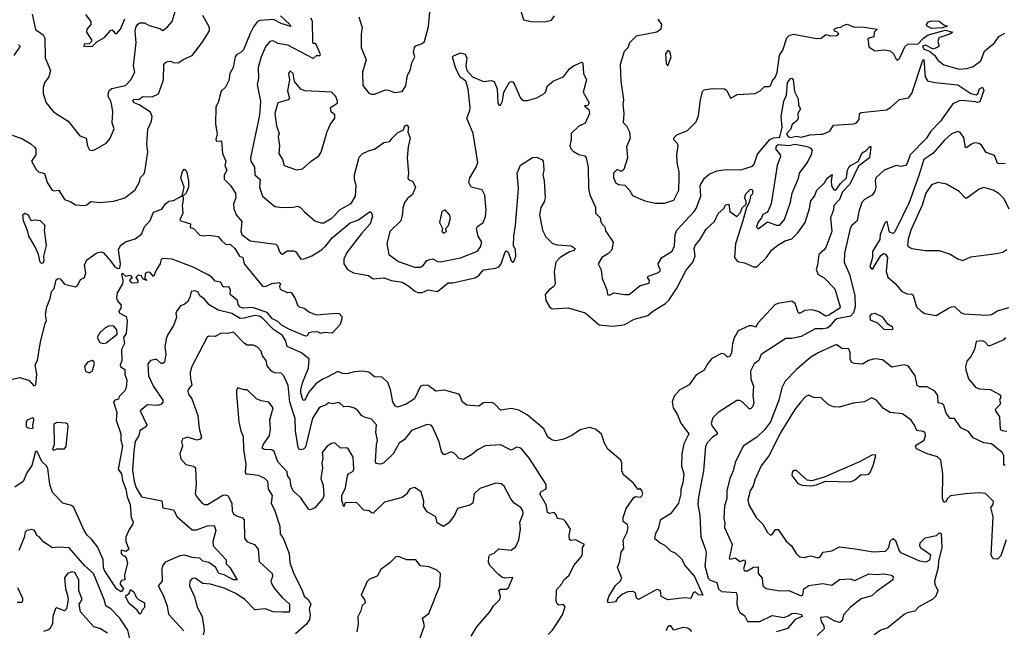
# Model space of a CAD drawing. Extents: x 1995161 to 2088924, y 769148 to 906007.
# Tile 101 of 256: x 2030812 to 2037229, y 805655 to 809637. Entities that reach past the tile are written whole.
import ezdxf

# ---------------------------------------------------------------- set-up
doc = ezdxf.new("R2010")
doc.units = 0

msp = doc.modelspace()

# ---------------------------------------------------------------- linework, layer by layer
at = {"layer": '0CON20XD'}
for points in [[(2030892.6, 809672.6), (2030915, 809572.5), (2030965, 809536.9), (2030976.7, 809516.7), (2030978.8, 809388.8), (2031013.6, 809305), (2031001.3, 809265), (2030973.2, 809225), (2030964, 809195), (2030965.9, 809155.9), (2030985.5, 809095), (2031032.9, 809035), (2031126.9, 808975), (2031205, 808880), (2031245, 808863.3), (2031254.6, 808815), (2031267.3, 808787.3), (2031285, 808783.1), (2031305, 808789.2), (2031375, 808832.5), (2031400.3, 808859.7), (2031428.1, 808925), (2031415.4, 808965), (2031418.6, 809035), (2031413.1, 809076.9), (2031406.1, 809105), (2031387.6, 809135), (2031389.9, 809160.1), (2031395.8, 809175), (2031412.4, 809187.6), (2031502.1, 809207.9), (2031535.7, 809245), (2031563.3, 809295), (2031554.5, 809335), (2031570.2, 809485), (2031564.2, 809565), (2031567.9, 809585), (2031582.2, 809607.8), (2031595, 809617.1), (2031625, 809615.2), (2031655, 809598.4), (2031725, 809579.4), (2031745, 809566.7), (2031775, 809590), (2031804.7, 809625), (2031844, 809755)], [(2031240, 809670), (2031275.7, 809625), (2031275.8, 809604.2), (2031250, 809575), (2031247.5, 809555), (2031280, 809505), (2031280, 809495), (2031265, 809480), (2031233, 809477), (2031230, 809465), (2031285, 809462.5), (2031315, 809492.5), (2031365, 809520), (2031405, 809567.5), (2031415, 809570), (2031435, 809547.5), (2031445, 809547.5), (2031470, 809575), (2031497.3, 809642.7)], [(2032511.9, 809661.9), (2032572.9, 809605), (2032578.9, 809591.1), (2032515, 809612.8), (2032467, 809637), (2032378.7, 809631.3), (2032361.9, 809625), (2032335, 809590.8), (2032315, 809545.6), (2032270.8, 809439.2), (2032256, 809424), (2032225, 809408.5), (2032217.2, 809395), (2032203.4, 809325), (2032181.6, 809285), (2032175, 809240), (2032154.2, 809195.8), (2032125, 809170), (2032105, 809097.5), (2032091.2, 809068.8), (2032087.5, 808955), (2032098.8, 808891.2), (2032090, 808855), (2032093.6, 808843.6), (2032126.4, 808846.4), (2032133.3, 808765), (2032154.4, 808715), (2032148.2, 808685), (2032161.4, 808655), (2032145, 808622.5), (2032145, 808597.5), (2032185.6, 808555.6), (2032219.2, 808505), (2032220, 808475), (2032206, 808435), (2032208, 808405), (2032223.8, 808365), (2032259.8, 808319.8), (2032253.9, 808255), (2032258.7, 808235), (2032315, 808194.7), (2032481.9, 808171.9), (2032493, 808163), (2032505, 808122.5), (2032515, 808108.8), (2032525, 808108), (2032555, 808128.6), (2032599.6, 808129.6), (2032612.4, 808122.4), (2032645, 808076), (2032665, 808076.7), (2032715, 808096.4), (2032779.1, 808135), (2032807.9, 808162.1), (2032848.1, 808215), (2032965, 808311.6), (2033015, 808329.3), (2033095, 808386.4), (2033105, 808377.8), (2033112, 808355), (2033095, 808304.5), (2033041.1, 808245), (2032945, 808117.5), (2032925.3, 808075), (2032924.7, 808044.7), (2032948.1, 808008.1), (2032986.5, 807986.5), (2033085, 807967.6), (2033115, 807946.9), (2033185, 807953.8), (2033235, 807936.2), (2033305, 807924.5), (2033348, 807898), (2033386.2, 807866.2), (2033406.8, 807856.8), (2033435, 807857.3), (2033475, 807874.4), (2033535, 807863.3), (2033605, 807921.1), (2033635, 807921.5), (2033777.4, 807952.6), (2033805, 807967.5), (2033835, 808006.1), (2033914, 808016), (2033935, 808024.4), (2033950.5, 808045), (2033975, 808122.5), (2033985, 808130), (2033995, 808120), (2034015, 808063.3), (2034025, 808054.3), (2034035, 808063.1), (2034045.8, 808095), (2034043.1, 808135), (2034030.4, 808165), (2034031.8, 808225), (2034043.5, 808295), (2034063.8, 808535), (2034053.4, 808635), (2034075, 808687.5), (2034155, 808737.7), (2034179.1, 808739.1), (2034215, 808724), (2034222.5, 808715), (2034225, 808690), (2034227.8, 808655), (2034221.5, 808625), (2034230.9, 808585), (2034237.5, 808475), (2034230.6, 808449.4), (2034208.2, 808411.7), (2034198.9, 808365), (2034219.2, 808265), (2034240.3, 808220.3), (2034285, 808178.1), (2034315, 808168.4), (2034405, 808162.5), (2034431.9, 808145), (2034425, 808132.3), (2034395, 808123.8), (2034333.7, 808086.3), (2034306.6, 808055), (2034295.7, 807995), (2034302.5, 807915), (2034292.7, 807897.3), (2034262.5, 807875), (2034236.2, 807845), (2034240, 807805), (2034264.4, 807764.4), (2034281.8, 807751.8), (2034387.3, 807757.3), (2034496.2, 807725), (2034587.5, 807647.5), (2034675, 807638.9), (2034732.5, 807645), (2034755, 807650), (2034816.6, 807683.4), (2034905, 807706.9), (2034938.1, 807735), (2035021.5, 807785), (2035045, 807810), (2035095, 807886.7), (2035155.8, 808004.2), (2035199.6, 808055), (2035213.1, 808095), (2035208.5, 808145), (2035214.4, 808165), (2035245, 808200.6), (2035285, 808270.5), (2035339.1, 808320.9), (2035365, 808373.1), (2035401.2, 808405), (2035410.9, 808429.1), (2035433.9, 808433.9), (2035440.5, 808385), (2035485, 808354), (2035510.1, 808379.9), (2035520.2, 808409.8), (2035546, 808434), (2035547.1, 808455), (2035536.2, 808475), (2035545, 808500), (2035575, 808532.5), (2035585, 808528.8), (2035590, 808515), (2035586.2, 808496.2), (2035577.5, 808492.5), (2035566.6, 808445), (2035548.8, 808411.2), (2035523.8, 808325), (2035476.6, 808175), (2035470.4, 808085), (2035490, 808060), (2035535, 808051.1), (2035595, 808024.6), (2035615, 808024.6), (2035676.4, 808083.6), (2035714.6, 808135), (2035752.7, 808167.3), (2035800, 808195), (2035845, 808206.7), (2035881.6, 808245), (2035930, 808315), (2035958.6, 808405), (2035967.5, 808455), (2035991.4, 808485), (2036007.5, 808525), (2036057.5, 808572.5), (2036075, 808603.8), (2036106.2, 808626.2), (2036099.4, 808585), (2036102.9, 808552.9), (2036117.1, 808527.1), (2036125, 808524.3), (2036135, 808530.6), (2036160.9, 808569.1), (2036200.8, 808605), (2036206.4, 808655), (2036215, 808672.5), (2036226, 808685), (2036277.3, 808712.7), (2036302.6, 808767.4), (2036327.4, 808782.6), (2036355, 808812), (2036359.4, 808805), (2036350, 808735), (2036279.1, 808680.9), (2036221.1, 808565), (2036175.2, 808514.8), (2036155, 808464.4), (2036116.9, 808425), (2036115.8, 808395.8), (2036096.7, 808345), (2036104.5, 808255), (2036065, 808151.9), (2036054.5, 808135), (2036018.9, 808105), (2036011.9, 808035), (2036002.2, 808007.8), (2036015, 807975.8), (2036055, 807954.3), (2036125, 807882.5), (2036160, 807765), (2036157.1, 807755), (2036085, 807709.4), (2036065, 807703.3), (2036015, 807734.1), (2035975, 807744.7), (2035928.7, 807741.3), (2035895, 807721.1), (2035885, 807726.2), (2035866.6, 807786.6), (2035845, 807802.2), (2035753.8, 807786.2), (2035733.6, 807776.3), (2035622.9, 807657.1), (2035607.8, 807632.2), (2035585, 807641.2), (2035565, 807640.8), (2035495, 807608.1), (2035468.6, 807561.4), (2035456.5, 807523.5), (2035451.5, 807465), (2035440, 807440), (2035425, 807436.9), (2035404.5, 807454.5), (2035385, 807459.5), (2035323.3, 807426.7), (2035295.6, 807395), (2035270.3, 807349.7), (2035220.2, 807319.8), (2035175.6, 807255), (2035115, 807224), (2035077.3, 807182.7), (2035063.8, 807145), (2035071.1, 807105), (2035099.1, 807059.1), (2035121.2, 807005), (2035172.9, 806935), (2035140.2, 806869.8), (2035126.9, 806805), (2035124.8, 806725), (2035141.1, 806675), (2035133.3, 806616.7), (2035119.6, 806575), (2035121.5, 806545), (2035105, 806484), (2035053.3, 806415), (2034986.4, 806373.6), (2034973.4, 806316.6), (2034955, 806286.2), (2034949.2, 806255), (2034986, 806225), (2035018.1, 806208.1), (2035054.1, 806174.1), (2035085, 806158.4), (2035125, 806121.8), (2035148.4, 806075), (2035210.3, 806005), (2035264, 805885), (2035235.3, 805885.3), (2035214, 805906), (2035200.8, 805899.2), (2035185, 805862.2), (2035145, 805865.7), (2035035, 805853.1), (2034991.4, 805875), (2034988, 805915), (2034965, 805920), (2034845, 805856), (2034831.2, 805865), (2034825, 805900), (2034807, 805907), (2034775.5, 805905.5), (2034739.5, 805890.5), (2034708.1, 805861.9), (2034695, 805840), (2034650, 805835), (2034643.3, 805845), (2034652, 805875), (2034695, 805946.2), (2034726, 805975), (2034735.8, 805995), (2034707.5, 806065), (2034723.3, 806105), (2034732.5, 806165), (2034750, 806190), (2034745, 806242.5), (2034770, 806295), (2034776.7, 806325), (2034772.3, 806342.3), (2034744.5, 806364.5), (2034745, 806390), (2034765, 806450), (2034815, 806520), (2034825, 806526.7), (2034855, 806522.5), (2034865, 806527.5), (2034873.3, 806545), (2034866.4, 806566.4), (2034855, 806580), (2034847, 806573), (2034840, 806575), (2034811.2, 806615), (2034747.6, 806667.6), (2034735.6, 806695), (2034737.1, 806745), (2034729.1, 806765), (2034645.8, 806835), (2034623.8, 806875), (2034604.1, 806934.1), (2034565, 806967.5), (2034526.4, 806976.4), (2034465, 806961.2), (2034410, 806925), (2034358.9, 806901.1), (2034305, 806890), (2034284.2, 806894.2), (2034254.8, 806914.8), (2034228.5, 806968.5), (2034119.8, 807059.8), (2034065, 807090), (2034015, 807101.4), (2033945, 807091.1), (2033905, 807133.3), (2033885, 807140.9), (2033835, 807137.1), (2033805, 807115.8), (2033725, 807123.1), (2033695, 807144), (2033683.1, 807183.1), (2033673.7, 807193.7), (2033579.8, 807219.8), (2033523.8, 807213.8), (2033475, 807251.1), (2033445, 807254.4), (2033423.7, 807246.3), (2033384.3, 807165), (2033330.5, 807129.5), (2033275, 807110.9), (2033258.2, 807118.2), (2033244.7, 807144.7), (2033229.6, 807225), (2033211, 807271), (2033175, 807306.2), (2033125, 807308.2), (2033087.6, 807337.6), (2033045, 807345.4), (2032995, 807341.1), (2032945, 807327.3), (2032915, 807329.6), (2032885, 807341.8), (2032816, 807305), (2032786.6, 807293.4), (2032744, 807265), (2032694.4, 807205.6), (2032675, 807164.3), (2032665, 807154.3), (2032656.9, 807156.9), (2032643.9, 807203.8), (2032645, 807223.8), (2032655, 807268.9), (2032693.7, 807365), (2032697.7, 807425), (2032645, 807466.1), (2032555.9, 807505.9), (2032544.2, 807545), (2032525, 807578), (2032467.1, 807617.1), (2032395, 807690.1), (2032372.9, 807702.9), (2032345, 807707), (2032275, 807689.4), (2032248.8, 807688.8), (2032195, 807719.7), (2032105, 807742.5), (2032047.4, 807777.4), (2032017.3, 807815), (2031985.9, 807835.9), (2031975, 807860), (2031955, 807868.5), (2031930, 807865), (2031920.5, 807825), (2031905, 807796.5), (2031885, 807778.8), (2031859.7, 807770.3), (2031839.1, 807740.9), (2031830, 807725), (2031834.2, 807695), (2031815, 807643.3), (2031775, 807578.8), (2031766.9, 807555), (2031758.7, 807501.3), (2031763.5, 807455), (2031755, 807402.5), (2031745.8, 807394.2), (2031735, 807394.2), (2031705, 807421.2), (2031695, 807420.8), (2031665, 807414), (2031646.9, 807393.1), (2031652, 807315), (2031684.6, 807245), (2031745, 807156), (2031745, 807142.5), (2031732.5, 807127.5), (2031708.8, 807121.2), (2031644.4, 807125.6), (2031597.5, 807085), (2031641.5, 806995), (2031636.1, 806983.9), (2031595.8, 806955), (2031589.2, 806925), (2031565.3, 806885), (2031556.3, 806823.7), (2031548.1, 806698.1), (2031557.8, 806625), (2031570.7, 806585), (2031605, 806526.2), (2031695, 806507.4)], [(2031937, 809403), (2032001.5, 809488.5), (2032049.1, 809565), (2032048.8, 809585), (2032005, 809664.3)], [(2032708.1, 809648.1), (2032718.2, 809628.2), (2032720.8, 809490.8), (2032723.3, 809483.3), (2032735, 809482.5), (2032745, 809472.5), (2032766.7, 809423.3), (2032770, 809405), (2032765, 809400), (2032745, 809400), (2032725.6, 809384.4), (2032560, 809470), (2032495, 809481.6), (2032465, 809497.9), (2032441.2, 809495), (2032415.5, 809465), (2032384.7, 809395), (2032365.6, 809325), (2032368.1, 809255), (2032360.6, 809215), (2032381, 809105), (2032375.1, 809014.9), (2032316.7, 808735), (2032318.5, 808715), (2032342.1, 808675), (2032344.4, 808625), (2032378.2, 808595), (2032374.5, 808545), (2032393.6, 808485), (2032475, 808418.1), (2032525, 808412.2), (2032594.6, 808414.6), (2032625, 808421.4), (2032645, 808410.8), (2032665.4, 808385.4), (2032734.5, 808324.5), (2032775, 808311.1), (2032795, 808312.7), (2032848.9, 808345), (2032900.5, 808399.5), (2032971.9, 808438.1), (2032999.6, 808485), (2033004.6, 808555), (2032994.4, 808594.4), (2032994, 808625), (2033025, 808739.4), (2033045, 808761.4), (2033085, 808782.5), (2033125, 808792), (2033185, 808835.8), (2033225, 808841.4), (2033240, 808865), (2033275, 808898.5), (2033312.5, 808917.5), (2033322, 808945), (2033335, 808951.2), (2033346.7, 808935), (2033341.2, 808905), (2033357.8, 808865), (2033343.4, 808806.6), (2033336.4, 808735), (2033346.4, 808635), (2033341.2, 808605), (2033345.5, 808595), (2033375, 808582.2), (2033392.1, 808545), (2033372.7, 808497.3), (2033339.7, 808470.3), (2033320, 808445), (2033308.5, 808408.5), (2033307.3, 808372.7), (2033295, 808325.7), (2033223.4, 808255), (2033204.4, 808175.6), (2033218.2, 808105), (2033280.8, 808060.8), (2033385, 808022.6), (2033425, 808022.9), (2033443.8, 808035), (2033465, 808065.5), (2033485, 808073.5), (2033505, 808076.2), (2033535, 808059.6), (2033555, 808058.7), (2033685, 808082.7), (2033795, 808126.7), (2033814.8, 808155.2), (2033822.8, 808185), (2033799.5, 808225), (2033788, 808275), (2033795, 808288.8), (2033833.3, 808315), (2033846.8, 808353.2), (2033851.3, 808395), (2033843, 808493), (2033826.1, 808526.1), (2033755, 808544.3), (2033739.4, 808575), (2033745.6, 808605), (2033786.4, 808675), (2033797.1, 808705), (2033766.9, 808895), (2033725.3, 808995), (2033745, 809044), (2033746.7, 809063.3), (2033735.6, 809185.6), (2033719.6, 809235), (2033681.2, 809265), (2033651.4, 809325), (2033633.6, 809395), (2033638.1, 809401.9), (2033685, 809420.8), (2033715, 809410.8), (2033726.7, 809385), (2033720.5, 809335), (2033727, 809305), (2033763.8, 809263.8), (2033835, 809234.6), (2033885, 809240), (2033905, 809233.1), (2033922.9, 809185), (2033927.8, 809095), (2033935, 809079.1), (2033945, 809079.4), (2033957.6, 809105), (2033966.9, 809165), (2034005, 809228.8), (2034015, 809234), (2034025, 809231.2), (2034036.7, 809215), (2034074.7, 809124.7), (2034095, 809110.6), (2034121.2, 809108.8)], [(2033021.5, 809655), (2033044, 809585), (2033036.8, 809543.2), (2033038.5, 809455), (2033070.6, 809375), (2033046.2, 809295), (2033048.3, 809208.3), (2033087, 809157), (2033105, 809150), (2033125, 809151.2), (2033195, 809180), (2033215, 809178), (2033255, 809161.2), (2033305, 809168.8), (2033327.5, 809205), (2033339.5, 809275), (2033356, 809305), (2033366.9, 809355), (2033387.1, 809395), (2033379.4, 809425), (2033384.2, 809455), (2033394.6, 809465.4), (2033435, 809481.2), (2033449.1, 809495), (2033477, 809593), (2033485.2, 809684.8)], [(2034077.1, 809695), (2034095.7, 809635.8), (2034144.5, 809624.5), (2034235, 809622.1), (2034276.9, 809633.1), (2034297.9, 809662.1)], [(2034970.4, 809640.4), (2034994, 809605), (2034991.2, 809575), (2034965, 809555.6), (2034830.6, 809529.4), (2034785.8, 809485), (2034775, 809454), (2034751.4, 809428.6), (2034724.7, 809344.7), (2034728.9, 809235), (2034746.9, 809115), (2034742, 809085), (2034749.7, 809025), (2034745.5, 808965.5), (2034766.7, 808945), (2034785.5, 808905.5), (2034790, 808865), (2034767, 808807), (2034773.3, 808735), (2034749.5, 808660.5), (2034735, 808647.5), (2034705, 808660), (2034681.9, 808635), (2034682.7, 808607.3), (2034694.4, 808574.4), (2034715, 808562.5), (2034755, 808557.5), (2034785.8, 808525.8), (2034805, 808491.2), (2034885, 808454.4), (2034955, 808439.2), (2035015, 808439.2), (2035075, 808460), (2035107.3, 808525), (2035109.7, 808605), (2035108.8, 808645), (2035096.4, 808706.4), (2035095.5, 808755), (2035103.5, 808815), (2035098.9, 808828.9), (2035075, 808853.3), (2035077.5, 808867.5), (2035094, 808885), (2035165, 808913.3), (2035220, 808970), (2035235, 809011.2), (2035248.6, 809115), (2035262.6, 809167.4), (2035271.8, 809178.2), (2035325, 809187.5), (2035405, 809185.5), (2035420, 809175), (2035445, 809124.6), (2035490.9, 809149.1), (2035605.7, 809155), (2035636.8, 809173.2), (2035665, 809201.4), (2035695, 809200), (2035705.8, 809205), (2035715.7, 809235), (2035735, 809260), (2035748.2, 809291.8), (2035763.8, 809406.2), (2035785, 809438.9), (2035812.5, 809517.5), (2035825.9, 809534.1), (2035855, 809542.8), (2036005, 809514.2), (2036035, 809516), (2036065, 809540), (2036095, 809531.2), (2036136.4, 809533.6), (2036150, 809545), (2036138.3, 809558.3), (2036121.7, 809561.7), (2036120, 809575), (2036143.6, 809586.4), (2036165, 809587.5), (2036175, 809596), (2036205, 809608), (2036245, 809590.6), (2036315, 809588.2), (2036400, 809575), (2036380, 809555), (2036377.5, 809525), (2036340, 809515), (2036345, 809460), (2036385, 809432.5), (2036445, 809440), (2036483.9, 809433.9), (2036506.7, 809415), (2036525, 809380), (2036535, 809372.5), (2036545, 809382.5), (2036580.3, 809459.7), (2036601.7, 809478.3), (2036665, 809476.7), (2036703, 809517), (2036732.6, 809537.4), (2036845, 809567.5), (2036890, 809555), (2036877.5, 809545), (2036801, 809519), (2036796.1, 809495), (2036803.3, 809465), (2036790.5, 809455), (2036764.7, 809444.7), (2036715, 809470), (2036696.1, 809463.9), (2036704, 809445), (2036742, 809432), (2036774.7, 809405), (2036795, 809372.9), (2036835, 809343.2), (2036935, 809313.5), (2036985, 809317.5), (2037025, 809330.9), (2037075, 809367.9), (2037099.4, 809430.6), (2037114.8, 809445.2), (2037165.5, 809485), (2037192.7, 809527.3), (2037231.6, 809548.4)], [(2036755, 809580), (2036725, 809593.8), (2036721.2, 809605), (2036735, 809622), (2036755, 809630), (2036805, 809627.7), (2036835, 809602.5), (2036857.5, 809595), (2036825, 809582.5), (2036755, 809580)], [(2030803.9, 809473.9), (2030816.2, 809465), (2030773.9, 809403.9)], [(2030763.6, 808883.7), (2030825, 808861.5), (2030885, 808826.2), (2030908.8, 808805), (2030916.2, 808795), (2030916.2, 808755), (2030889.4, 808715), (2030919.5, 808659.5), (2030935, 808644.7), (2030972.9, 808632.9), (2030991.3, 808575), (2031024.5, 808524.5), (2031035, 808519.8), (2031067.1, 808525), (2031103.3, 808465), (2031145, 808448.8), (2031175, 808430), (2031235, 808424), (2031250.3, 808429.7), (2031275, 808452), (2031335, 808444.2), (2031425, 808452.9), (2031496.7, 808475), (2031565, 808528.1), (2031595.3, 808584.7), (2031596.9, 808605), (2031620.5, 808629.5), (2031626.9, 808645), (2031648.2, 808775), (2031641.1, 808825), (2031646.8, 808923.2), (2031670.4, 808975), (2031675.3, 809005), (2031665, 809032.7), (2031591.1, 809081.1), (2031558.9, 809095), (2031550.2, 809109.8), (2031555, 809115.8), (2031590.7, 809119.3), (2031615, 809136.7), (2031675, 809132.9), (2031717.2, 809152.8), (2031749.1, 809245), (2031752, 809345), (2031760, 809355), (2031775, 809364), (2031795, 809365.7), (2031815, 809356.7), (2031845, 809354.4), (2031881.7, 809378.3), (2031937, 809403)], [(2035035, 809336.2), (2035057.5, 809395), (2035048, 809428), (2035035, 809436.7), (2035021.2, 809415), (2035025, 809350), (2035035, 809336.2)], [(2034121.2, 809108.8), (2034182.7, 809127.2), (2034226.9, 809153.1), (2034237.8, 809165), (2034250.9, 809205), (2034291.4, 809238.6), (2034356.8, 809263.2), (2034394.7, 809315.3), (2034420.2, 809335), (2034475, 809360), (2034482.2, 809352.2), (2034486.9, 809285), (2034505.7, 809245), (2034483.2, 809165), (2034522.5, 809095), (2034515, 809076.7), (2034492.5, 809075), (2034520.7, 809050.7), (2034526.1, 809023.9), (2034497.7, 808962.3), (2034457, 808943), (2034405.8, 808895), (2034405.8, 808855), (2034397.5, 808815), (2034405, 808793.3), (2034419.5, 808779.5), (2034455, 808757.5), (2034495, 808748), (2034504, 808735), (2034515.8, 808675.8), (2034519.2, 808535), (2034527.5, 808495), (2034564.3, 808415), (2034563.8, 808375), (2034595.5, 808345.5), (2034599.5, 808320.5), (2034606, 808305), (2034625.5, 808285.5), (2034630.5, 808260.5), (2034680, 808185), (2034670.5, 808135), (2034648.8, 808111.2), (2034606.7, 808085), (2034582.5, 808045), (2034600.6, 808005), (2034608, 807948), (2034638, 807875), (2034642, 807845), (2034655, 807840), (2034684.5, 807855.5), (2034755, 807843.6), (2034785, 807844.6), (2034855, 807902.9), (2034915, 807918.6), (2034916.9, 807935), (2034902.5, 807955), (2034908.8, 807965), (2034965, 807982.9), (2034984, 807995), (2034988, 808005), (2034976.2, 808025), (2034973.8, 808045), (2034996.7, 808085), (2035065, 808126.2), (2035078.7, 808161.3), (2035082.8, 808235), (2035095, 808263.6), (2035208.5, 808385), (2035220.9, 808405), (2035250.5, 808485), (2035245.8, 808555), (2035275.8, 808604.2), (2035305, 808629.1), (2035355, 808650.8), (2035415, 808659), (2035511.5, 808658.5), (2035587.6, 808682.4), (2035599.3, 808695), (2035619.6, 808760.4), (2035700, 808855), (2035725, 808865.8), (2035765, 808870), (2035781.2, 808935), (2035774.3, 809005), (2035792, 809105), (2035808.8, 809145), (2035815.5, 809225), (2035835, 809253.1), (2035845, 809255.6), (2035853.3, 809245), (2035861.7, 809168.3), (2035885, 809121.2), (2035888.2, 809078.2), (2035900.8, 809055), (2035883.2, 809025), (2035885.4, 808995.4), (2035879.7, 808980.3), (2035846.8, 808953.2), (2035835, 808920), (2035812, 808895), (2035812, 808885), (2035822.1, 808872.1), (2035835, 808867.5), (2035875, 808876.2), (2035905, 808870), (2035964.1, 808885.9), (2036029.5, 808890.5), (2036045, 808890.6), (2036091.1, 808908.9), (2036115, 808949.5), (2036245, 808958.3), (2036264.6, 808965), (2036281.9, 808985), (2036285.4, 809025), (2036295, 809031.4), (2036460.9, 809049.1), (2036487.8, 809065), (2036545, 809116.4), (2036605, 809127.5), (2036625, 809154.5), (2036695, 809366.7), (2036705, 809377.5), (2036712.9, 809265), (2036727.7, 809237.7), (2036775, 809226.7), (2036925, 809211.7), (2037011.1, 809155), (2037045, 809146.1), (2037056.4, 809153.6), (2037067.5, 809185), (2037085.9, 809195.9), (2037094.7, 809175), (2037068.9, 809101.1), (2037055, 809095.6), (2037040.8, 809100.8), (2036955, 809109.8), (2036933.5, 809106.5), (2036892.2, 809087.8), (2036812.7, 808975), (2036749.4, 808910.6), (2036720.6, 808865), (2036615.3, 808755), (2036595, 808698), (2036585, 808686.2), (2036555, 808680), (2036525, 808686.7), (2036445, 808655.3), (2036391.8, 808605), (2036386.2, 808585), (2036391.6, 808545), (2036385, 808517.8), (2036367.1, 808492.9), (2036317.5, 808465), (2036300.4, 808445), (2036281.1, 808385), (2036270.7, 808325), (2036235.8, 808294.2), (2036224.7, 808275.3), (2036186.3, 808113.7), (2036185.4, 808055), (2036219.1, 807975), (2036240.5, 807890.5), (2036255.3, 807835), (2036257.7, 807765), (2036245.5, 807724.5), (2036226.4, 807703.6), (2036137.8, 807685), (2036122, 807675), (2036092.7, 807637.3), (2036074.2, 807625.8), (2036045, 807619.7), (2035995, 807621.4), (2035905, 807571.8), (2035845, 807558.2), (2035805, 807556.9), (2035645, 807454.2), (2035628.2, 807415), (2035597.8, 807392.2), (2035575.4, 807345), (2035577.5, 807295), (2035594.6, 807245), (2035590.4, 807185), (2035597.3, 807135), (2035588.3, 807111.7), (2035575, 807098.1), (2035565, 807098.5), (2035520, 807145), (2035505, 807153.5), (2035485, 807154.4), (2035363.9, 807076.1), (2035329.6, 807040.4), (2035317.9, 807005), (2035323.8, 806985), (2035358.1, 806941.9), (2035355, 806930.8), (2035326.6, 806913.4), (2035295, 806878.5), (2035281.2, 806855), (2035269.4, 806695), (2035235.3, 806525), (2035232.2, 806475), (2035243.7, 806403.7), (2035250, 806265), (2035281.7, 806181.7), (2035285.3, 806154.7), (2035276, 806076), (2035297.9, 805995), (2035312.3, 805982.3), (2035355, 805966.9), (2035367.1, 805925), (2035385, 805908), (2035481.2, 805901.2), (2035488.4, 805875), (2035486.1, 805825), (2035493.8, 805793.8), (2035505, 805771.9), (2035535, 805751.2), (2035555, 805713.1), (2035635, 805712.9), (2035715, 805750.4), (2035790.8, 805739.2), (2035819.8, 805750.3), (2035845, 805764.7), (2035867.5, 805767.5), (2035907.3, 805757.3), (2035911.9, 805745), (2035865, 805724.6), (2035815, 805667.5), (2035744.3, 805645.7)], [(2032615, 808657.1), (2032655, 808663.1), (2032711.9, 808715), (2032760.6, 808749.4), (2032777.1, 808772.9), (2032815, 808906.7), (2032837.5, 808955), (2032866.2, 808995), (2032866.2, 809016.2), (2032842.5, 809035), (2032837.5, 809065), (2032872.5, 809085), (2032882.5, 809095), (2032882.5, 809105), (2032873.3, 809135), (2032844.1, 809164.1), (2032673.4, 809173.4), (2032643.6, 809183.6), (2032603.3, 809233.3), (2032594.4, 809285), (2032575, 809303.1), (2032563.5, 809285), (2032570, 809245), (2032558.3, 809171.7), (2032570, 809125), (2032560.8, 809115), (2032493.6, 809095), (2032474.7, 809025.3), (2032484.7, 808944.7), (2032502.7, 808895), (2032497.6, 808875), (2032505.4, 808814.6), (2032500.5, 808765), (2032524.6, 808725), (2032536.7, 808685), (2032615, 808657.1)], [(2037235, 808698.8), (2037196.1, 808696.1), (2037185, 808700.9), (2037165, 808751.8), (2037110.3, 808770.3), (2037079.3, 808819.3), (2037065, 808830), (2037035, 808833.1), (2037015, 808825.6), (2036985, 808802.5), (2036975, 808802), (2036965, 808868), (2036940, 808900), (2036925, 808908.1), (2036885, 808891.5), (2036839.2, 808850.8), (2036763.6, 808765), (2036703.8, 808725), (2036671.3, 808621.3), (2036608.4, 808445), (2036515, 808253.3), (2036505, 808242.5), (2036480.7, 808250.7), (2036465, 808320), (2036455, 808316.7), (2036445, 808300), (2036420, 808235), (2036416.6, 808203.4), (2036370, 808125), (2036369.5, 808085), (2036351.5, 808025), (2036365, 808010.6), (2036375, 808015.7), (2036425, 808100), (2036441.7, 808111.7), (2036455, 808107.5), (2036468, 808085), (2036458.2, 807995), (2036468.7, 807958.7), (2036518.8, 807915), (2036560.8, 807865), (2036595, 807848.1), (2036625, 807847.5), (2036635, 807841.2), (2036657.5, 807765), (2036687.1, 807735), (2036711.7, 807721.7), (2036785, 807707.7), (2036865, 807755.7), (2036885, 807765.2), (2036905, 807765.8), (2036945, 807728.2), (2036965, 807717.8), (2037115, 807710.7), (2037144.8, 807715.2), (2037185, 807737.8), (2037259.1, 807759.1)], [(2035625, 808273.8), (2035685, 808318.8), (2035745, 808297.3), (2035765, 808296.9), (2035796.4, 808333.6), (2035835, 808446.2), (2035845.4, 808505), (2035887.1, 808602.9), (2035894.7, 808635), (2035945, 808702.5), (2035972.7, 808757.3), (2035978.5, 808785), (2035968, 808798), (2035945, 808807.8), (2035865, 808823.2), (2035824.5, 808814.5), (2035755, 808820), (2035741.2, 808808.8), (2035738, 808795), (2035768.8, 808755), (2035769.2, 808745), (2035748.5, 808685), (2035708.5, 808435), (2035689.1, 808390.9), (2035680.5, 808379.5), (2035655, 808366), (2035645.8, 808344.2), (2035621.4, 808315), (2035614.1, 808284.1), (2035625, 808273.8)], [(2030705, 807280), (2030813.6, 807303.6), (2030873.6, 807283.6), (2030905, 807250), (2030916.7, 807255), (2030924, 807325), (2030913.3, 807385), (2030928, 807415), (2030948, 807535), (2030977.5, 807655), (2030987.5, 807675), (2030981.2, 807715), (2030990, 807765), (2031011.7, 807818.3), (2031020, 807865), (2031036.7, 807883.3), (2031050, 807940), (2031061.5, 807948.5), (2031075, 807946.8), (2031105, 807912.3), (2031175.8, 807895), (2031190, 807905), (2031208.5, 807941.5), (2031235, 807956), (2031243.2, 807985), (2031235.5, 808035), (2031249.2, 808070.8), (2031315, 808116.1), (2031343.3, 808123.3), (2031357.3, 808117.3), (2031403.1, 808063.1), (2031432.5, 808025), (2031452, 808015), (2031465, 808016), (2031470, 808045), (2031456.5, 808135), (2031469.2, 808165), (2031501.1, 808188.9), (2031565, 808207.5), (2031605, 808237.9), (2031626.2, 808285), (2031663.4, 808326.6), (2031685, 808381.9), (2031738.9, 808401.1), (2031761.8, 808435), (2031785, 808453.8), (2031815, 808458.6), (2031871.7, 808488.3), (2031883.5, 808545), (2031861.9, 808605), (2031873, 808647), (2031885, 808662), (2031895, 808656.2), (2031900.3, 808640.3), (2031911.6, 808585), (2031911.8, 808545), (2031897.7, 808505), (2031875.8, 808485), (2031878.1, 808461.9), (2031870.6, 808425), (2031874.3, 808375), (2031855, 808332.5), (2031862.5, 808325), (2031925.5, 808305.5), (2031922, 808282), (2031945.6, 808275.6), (2031985, 808231.8), (2032005, 808227.8), (2032045, 808232), (2032105, 808221.9), (2032128.6, 808195), (2032153.3, 808173.3), (2032185, 808170.8), (2032215, 808144.3), (2032243.7, 808093.7), (2032265.8, 808085), (2032274, 808045), (2032395, 807899.4), (2032415, 807897.1), (2032455.6, 807915.6), (2032502, 807922), (2032512.5, 807915), (2032504.2, 807895.8), (2032509.2, 807879.2), (2032555, 807856.7), (2032575, 807860), (2032582.5, 807855), (2032607.7, 807817.7), (2032622, 807775), (2032633.8, 807765), (2032665, 807756.4), (2032699.8, 807729.8), (2032745, 807711.9), (2032875, 807722.5), (2032895, 807720), (2032911.7, 807701.7), (2032912.5, 807685), (2032900.7, 807649.3), (2032847.7, 807592.3), (2032795, 807596), (2032775, 807590), (2032752.1, 807602.1), (2032715, 807600), (2032696.7, 807595), (2032686, 807574), (2032675, 807572), (2032565, 807618.9), (2032516.3, 807646.3), (2032495, 807668.8), (2032458.7, 807685), (2032425, 807727.9), (2032330.3, 807759.7), (2032265.8, 807755.8), (2032246.7, 807765), (2032235, 807782.5), (2032232.5, 807805), (2032184, 807845), (2032186.7, 807875), (2032175.4, 807895.4), (2032145, 807893.1), (2032135, 807897.8), (2032122.5, 807925), (2032085, 807932.1), (2032065, 807957.5), (2032035, 807975.4), (2031942, 808022), (2031805, 808074.7), (2031745, 808080), (2031734.2, 808075), (2031726.7, 808045), (2031702.6, 808007.4), (2031685, 807962.9), (2031659.6, 807989.6), (2031641.3, 807988.7), (2031630, 807980), (2031626.7, 807946.7), (2031635.8, 807945), (2031640, 807935), (2031617.5, 807945), (2031605, 807965.6), (2031585, 807970.8), (2031570, 807955), (2031582.5, 807935), (2031579.3, 807920.7), (2031545, 807917.5), (2031530, 807935), (2031532.5, 807945), (2031547.5, 807955), (2031541.2, 807965), (2031525, 807968.1), (2031505, 807961.2), (2031485, 807980.8), (2031475, 807977.5), (2031484, 807935), (2031482, 807915), (2031446.7, 807855), (2031442.5, 807825), (2031447.5, 807805), (2031473.1, 807775), (2031470.4, 807755), (2031457.7, 807735), (2031459.6, 807725), (2031505, 807700.8), (2031511.5, 807675), (2031510, 807645), (2031505, 807590), (2031488, 807565), (2031495.8, 807525), (2031475.8, 807485), (2031476.9, 807413.1), (2031467.5, 807385), (2031470, 807375), (2031496.9, 807355), (2031497.5, 807325), (2031509.4, 807285), (2031505.6, 807235), (2031495, 807213.8), (2031461.2, 807178.8), (2031455, 807162.5), (2031432.5, 807155), (2031423.1, 807145), (2031445.8, 807075), (2031440, 807025), (2031470.8, 806935), (2031471.8, 806895), (2031481.2, 806855), (2031454.6, 806705), (2031475.6, 806675.6), (2031481.7, 806631.7), (2031504.3, 806575), (2031513, 806525), (2031531.4, 806475), (2031539.3, 806389.3), (2031551.1, 806365), (2031547.1, 806345), (2031525, 806313.3), (2031503.2, 806263.2), (2031503.3, 806233.3), (2031524.2, 806185), (2031505, 806168.8), (2031473.6, 806176.4), (2031473.9, 806156.1), (2031485, 806144), (2031498.3, 806138.3), (2031506.4, 806126.4), (2031514, 806095), (2031496, 806015), (2031497.5, 805985), (2031475, 805978.8), (2031465.8, 805965), (2031466, 805955), (2031488, 805925), (2031474.2, 805905.8), (2031445, 805922.2), (2031364.7, 806045), (2031358.5, 806065), (2031356.8, 806116.8), (2031319.6, 806199.6), (2031280.1, 806250.1), (2031251.1, 806275), (2031231.6, 806305), (2031165.5, 806455.5), (2031149.1, 806469.1), (2031093.5, 806483.5), (2031025, 806554.5), (2031008.8, 806605), (2030995, 806710), (2030985, 806730), (2030956.4, 806756.4), (2030925, 806820), (2030915, 806820), (2030891.2, 806728.8), (2030858.6, 806681.4), (2030834.2, 806625.8), (2030781.2, 806588.8)], [(2037260.6, 808400.6), (2037227.9, 808467.9), (2037192.6, 808502.6), (2037155, 808524.5), (2037095, 808542.7), (2037065, 808532), (2036985, 808472.5), (2036975, 808472.9), (2036935, 808517.1), (2036853, 808563), (2036795, 808575.8), (2036755, 808560), (2036717.4, 808505), (2036693, 808427), (2036620.4, 808265), (2036601.7, 808205), (2036597.8, 808165), (2036603.3, 808155), (2036626.7, 808145), (2036712.1, 808132.1), (2036805, 808132.2), (2036875, 808108.1), (2036925, 808078), (2036957.3, 808067.3), (2037009.7, 808090.3), (2037178.5, 808111.5), (2037219.6, 808120.4), (2037245, 808137.1)], [(2030955, 808046.2), (2030945, 808055.8), (2030934.6, 808104.6), (2030913.3, 808155), (2030872.5, 808225), (2030866.1, 808255), (2030836.6, 808325), (2030833, 808365), (2030844.9, 808375.1), (2030866.9, 808365), (2030885, 808327.5), (2030915, 808332.5), (2030945, 808328), (2030975, 808296.2), (2030971.4, 808265), (2030985.2, 808164.8), (2030967.7, 808095), (2030970, 808065), (2030965, 808050.8), (2030955, 808046.2)], [(2033575, 808244.7), (2033594.3, 808255), (2033590, 808275), (2033605.7, 808295), (2033619.2, 808345), (2033613.8, 808365), (2033585, 808397.5), (2033564, 808385), (2033548.8, 808315), (2033566.7, 808275), (2033562.5, 808255), (2033575, 808244.7)], [(2036495, 807613.9), (2036445, 807616.7), (2036405, 807656.7), (2036357.1, 807677.1), (2036355, 807706.3), (2036365, 807717.5), (2036385, 807721.9), (2036430.5, 807700.5), (2036465.9, 807655), (2036498.6, 807635), (2036502.1, 807617.9), (2036495, 807613.9)], [(2031355, 807526), (2031375, 807530), (2031447.5, 807585), (2031445.5, 807615), (2031425, 807638.6), (2031395, 807639.2), (2031367.5, 807625), (2031335, 807593.8), (2031316.2, 807565), (2031335, 807532), (2031355, 807526)], [(2034255, 805626.7), (2034285, 805655.5), (2034350.5, 805755), (2034367.6, 805807.6), (2034355, 805822.5), (2034325, 805819.2), (2034315, 805826.7), (2034309.2, 805845), (2034311.2, 805918.8), (2034345, 805958), (2034358.6, 805985), (2034393.8, 806015), (2034422.9, 806077.1), (2034472.8, 806137.2), (2034480, 806155), (2034480, 806195), (2034492.5, 806215), (2034435, 806243.8), (2034405, 806241.2), (2034396.1, 806246.1), (2034393.3, 806275), (2034402.5, 806315), (2034370, 806365), (2034355, 806376.5), (2034316.7, 806385), (2034308.3, 806408.3), (2034295, 806422.5), (2034265, 806416), (2034252.7, 806422.7), (2034242.6, 806472.6), (2034202.5, 806545), (2034210.6, 806559.4), (2034242.5, 806577.5), (2034243.6, 806605), (2034133.6, 806775), (2034085.3, 806835.3), (2034071.2, 806845), (2034051.9, 806848.1), (2034015, 806830), (2033945, 806863.6), (2033845, 806857.5), (2033795, 806832.3), (2033759.5, 806800.5), (2033705, 806769.5), (2033675.8, 806775.8), (2033645, 806808.8), (2033625, 806818.8), (2033585, 806800.8), (2033575, 806802), (2033561.5, 806821.5), (2033545, 806883.8), (2033502.1, 806982.1), (2033492.9, 806992.9), (2033467.3, 806997.3), (2033365, 806958.6), (2033320.7, 806899.3), (2033285, 806874.2), (2033246.4, 806805), (2033185, 806746.7), (2033165, 806738.9), (2033145, 806740.6), (2033134, 806745), (2033131.9, 806755), (2033136.3, 806865), (2033142.8, 806895), (2033132.4, 806945), (2033136.9, 806995), (2033105, 807031.1), (2033060, 807045), (2033040, 807055), (2033015, 807089.2), (2032995, 807104), (2032955, 807114.2), (2032925, 807112.9), (2032895, 807140.9), (2032851.3, 807131.3), (2032825, 807137.5), (2032810, 807125), (2032775, 807112.5), (2032763.3, 807105), (2032721.3, 807038.7), (2032675, 806849.4), (2032661.1, 806835), (2032635, 806830.7), (2032626.5, 806846.5), (2032609.2, 806955), (2032607.3, 807035), (2032573, 807143), (2032561.2, 807251.2), (2032532.7, 807315), (2032515, 807330.8), (2032474, 807334), (2032454.1, 807344.1), (2032425, 807380), (2032418.6, 807415), (2032395.3, 807445.3), (2032385.9, 807475), (2032361.6, 807501.6), (2032335, 807514), (2032295, 807514), (2032276.5, 807525), (2032205, 807600), (2032169.2, 807590.8), (2032125, 807591.8), (2032085, 807570), (2032045, 807573.5), (2032033.5, 807566.5), (2031934.4, 807375), (2031922.9, 807335), (2031924.3, 807295.7), (2031934.4, 807255.6), (2031910, 807225), (2031907.1, 807212.9), (2031912.7, 807195), (2031934.7, 807164.7), (2031972.5, 807055), (2031981.4, 806971.4), (2031997.5, 806915), (2031988.8, 806901.2), (2031965.6, 806894.4), (2031905, 806914), (2031875, 806904.3), (2031865.6, 806885), (2031872.5, 806855), (2031855.9, 806805), (2031862.6, 806772.6), (2031895, 806735.6), (2031945.4, 806725.4), (2031957.1, 806715), (2031962.6, 806605), (2031956.5, 806545), (2031965.4, 806525.4), (2031997.6, 806487.6), (2032015.6, 806475.6), (2032035, 806474.4), (2032135, 806535.4), (2032150.7, 806539.3)], [(2037237.5, 807565), (2037225, 807550), (2037135, 807510), (2037125, 807510), (2037101.2, 807535), (2037085, 807542.9), (2037045, 807538.1), (2037034.5, 807485), (2037010, 807440), (2036985, 807410), (2036976.8, 807375), (2036977.3, 807352.7), (2036995, 807293.8), (2037040.1, 807240.1), (2037065, 807230), (2037136.7, 807225), (2037200.7, 807190.7), (2037206.7, 807175), (2037197.5, 807155), (2037203.3, 807135), (2037200, 807125), (2037168.8, 807095), (2037170.8, 807085), (2037196.5, 807046.5), (2037201.9, 806965), (2037215, 806956.7), (2037244.3, 806954.3)], [(2036223.3, 807465), (2036215, 807491.2), (2036173, 807493), (2036135.8, 807515.8), (2036125, 807514.3), (2036015, 807464.6), (2035968.9, 807435), (2035875.5, 807355), (2035801.2, 807278.8), (2035777.8, 807235), (2035760, 807155), (2035704.5, 807015), (2035666.9, 806963.1), (2035615.6, 806915), (2035526.9, 806855), (2035475, 806750), (2035461.8, 806695), (2035440, 806645), (2035420.5, 806565), (2035420.8, 806515), (2035405.4, 806465), (2035400.8, 806385), (2035407.1, 806355), (2035404.7, 806325), (2035435, 806257.1), (2035455.3, 806215.3), (2035435, 806122.5), (2035445, 806118), (2035475, 806127.5), (2035505, 806104), (2035535, 806113.8), (2035542.3, 806102.3), (2035530, 806055), (2035535, 806042.2), (2035555, 806042), (2035595, 806065.9), (2035625, 806068.1), (2035625.4, 806025), (2035650.4, 805995), (2035654.4, 805945), (2035677.4, 805927.4), (2035765, 805912.3), (2035825, 805914.3), (2035905, 805880), (2035916.2, 805885), (2035922.5, 805925), (2035954, 805946), (2036045, 805959.7), (2036105, 805950), (2036155, 805987.1), (2036225, 805990), (2036255, 805980.3), (2036345, 806024.2), (2036395, 806017.8), (2036445, 806022.9), (2036494, 806014), (2036503.3, 806005), (2036501.2, 805985), (2036394.4, 805905), (2036365, 805880.4), (2036295, 805859.2), (2036225.3, 805804.7), (2036181.4, 805755), (2036171.2, 805718.8), (2036157.5, 805705), (2036124, 805714), (2036075, 805743.3), (2036031.7, 805738.3), (2036035, 805712.5), (2036051.9, 805685), (2036054.3, 805665), (2036009.5, 805620.5)], [(2037235, 806732), (2037225, 806732.5), (2037224.8, 806795), (2037214.7, 806815), (2037145, 806871.5), (2037095, 806878.4), (2037025, 806910.4), (2036995, 806951.1), (2036944.7, 806974.7), (2036905, 807036), (2036875, 807036), (2036850.5, 807070.5), (2036835, 807123.5), (2036825, 807132.1), (2036797.5, 807137.5), (2036795.5, 807185), (2036776.5, 807215), (2036725, 807243.6), (2036675, 807243.6), (2036661.4, 807251.4), (2036647.6, 807315), (2036605, 807378), (2036575, 807386.4), (2036495, 807371.1), (2036435, 807417.8), (2036385.5, 807425.5), (2036344.7, 807415.3), (2036305, 807391.4), (2036252.5, 807395), (2036235, 807401.9), (2036225, 807420), (2036223.3, 807465)], [(2031265, 807333.5), (2031285, 807343.8), (2031289.2, 807355), (2031298.8, 807395), (2031295, 807406.7), (2031285, 807413.3), (2031255, 807403.3), (2031234.5, 807375.5), (2031240, 807345), (2031265, 807333.5)], [(2033753.2, 805616.8), (2033791.7, 805678.3), (2033875.3, 805774.7), (2033899.2, 805815), (2033940.5, 805855), (2033945.4, 805875), (2033934.2, 805915.8), (2033945, 805924), (2033966.8, 805923.2), (2033985, 805923.5), (2033998.6, 805935), (2034025, 806000), (2033975, 805993.8), (2033955, 806001.2), (2033930.9, 806020.9), (2033875, 806077.5), (2033868.3, 806098.3), (2033869.2, 806135), (2033875, 806146.2), (2033905, 806158.8), (2033933.6, 806186.4), (2034015, 806177.5), (2034045, 806200.4), (2034065.6, 806245), (2034075.2, 806315), (2034070.7, 806359.2), (2034093.3, 806415), (2034090, 806435), (2034077.5, 806455), (2034035, 806483.1), (2034012, 806512), (2033968.9, 806595), (2033949.8, 806609.8), (2033914.3, 806614.2), (2033810.9, 806579.1), (2033774.4, 806545), (2033764.2, 806485), (2033745, 806470), (2033665, 806448.1), (2033645.6, 806405), (2033608.1, 806355), (2033575, 806330.8), (2033532.9, 806355), (2033524, 806395), (2033468.3, 806428.3), (2033443.1, 806465), (2033446.1, 806496.1), (2033428.1, 806558.1), (2033385, 806586.2), (2033355, 806578), (2033329.8, 806540.2), (2033305, 806521.6), (2033189.2, 806490.8), (2033115, 806418.8), (2033105, 806420), (2033090, 806435), (2033055, 806438), (2033007.6, 806487.6), (2032933.6, 806486.4), (2032925, 806460), (2032910.7, 806500.7), (2032910.9, 806535), (2032934.3, 806585), (2032948.2, 806665), (2032954.7, 806675.3), (2032985, 806692.7), (2032990.4, 806705), (2032984.2, 806784.2), (2032955, 806836.2), (2032943.9, 806843.9), (2032902.1, 806842.1), (2032865, 806877.1), (2032845, 806874), (2032816.2, 806855), (2032783.2, 806815), (2032787.8, 806777.8), (2032780.8, 806745), (2032785.6, 806715), (2032775.5, 806645), (2032789.5, 806599.5), (2032793.4, 806533.4), (2032787.5, 806515), (2032735, 806453.6), (2032705, 806440), (2032695, 806444), (2032645, 806518.6), (2032595.3, 806565.3), (2032582.2, 806592.2), (2032575, 806639.2), (2032556.7, 806665), (2032555, 806687.5), (2032495, 806753.8), (2032469.8, 806819.8), (2032455, 806831.4), (2032404.4, 806834.4), (2032392.5, 806842.5), (2032398, 806865), (2032440.8, 806925), (2032446.7, 806963.3), (2032441.8, 807028.3), (2032464.6, 807105), (2032435, 807141.5), (2032385, 807151.3), (2032354.8, 807164.8), (2032295, 807222), (2032275, 807222), (2032234.2, 807235.8), (2032225, 807220), (2032224, 807195), (2032241.2, 807015), (2032253.8, 806955), (2032268.8, 806918.8), (2032270, 806835), (2032285.7, 806735), (2032281.4, 806685), (2032285.9, 806675.9), (2032295.4, 806674.6), (2032365.5, 806665.5), (2032407, 806647), (2032427.5, 806627.5), (2032432.1, 806575), (2032457.5, 806535), (2032451.5, 806485), (2032474.4, 806435), (2032506.5, 806335), (2032508.8, 806285), (2032530.4, 806250.4), (2032567.8, 806155), (2032573.2, 806096.8), (2032594.3, 806034.3), (2032653.5, 805913.5), (2032665, 805876.7), (2032692.9, 805855), (2032710, 805825), (2032697.9, 805795), (2032704.7, 805754.7), (2032700, 805725), (2032680.4, 805695), (2032608.5, 805631.5)], [(2037240, 806245), (2037205, 806140), (2037185, 806119.2), (2037155, 806120.8), (2037143.8, 806145), (2037156.8, 806395), (2037141.2, 806455), (2037155.6, 806475), (2037157.5, 806495), (2037106.8, 806546.8), (2037065, 806551.7), (2036975, 806544.7), (2036878.1, 806531.9), (2036858.8, 806515), (2036845, 806490), (2036835, 806490), (2036826.2, 806515), (2036827, 806675), (2036815.3, 806765), (2036792.9, 806785), (2036725, 806806.6), (2036657.2, 806837.2), (2036650, 806855), (2036656.3, 806863.7), (2036705.6, 806895), (2036714.3, 806925), (2036711.9, 806941.9), (2036700.9, 806950.9), (2036658.3, 806958.3), (2036643.5, 806993.5), (2036620.8, 807025), (2036565, 807066.7), (2036484.3, 807074.3), (2036441.4, 807101.4), (2036394.7, 807154.7), (2036365, 807170.6), (2036314.6, 807145.4), (2036244.3, 807135.7), (2036155, 807108.9), (2036115, 807112.3), (2036083.8, 807125), (2036035, 807171.8), (2035985, 807172), (2035955, 807188.8), (2035935, 807178.9), (2035901.9, 807145), (2035863.9, 807095), (2035773.1, 806946.9), (2035695, 806793.5), (2035645, 806727.1), (2035603.2, 806636.8), (2035592.7, 806597.3), (2035572.5, 806565), (2035556.9, 806505), (2035562.7, 806472.7), (2035611.1, 806391.1), (2035655, 806348), (2035685, 806292.9), (2035705, 806276.2), (2035715, 806280), (2035738.6, 806311.4), (2035755, 806312.5), (2035806.6, 806236.6), (2035841.9, 806205), (2035871.4, 806155), (2035893.9, 806133.9), (2035925, 806129.2), (2035965, 806139.6), (2036015, 806128.5), (2036028.6, 806135), (2036048, 806165), (2036105, 806172.9), (2036155, 806199.7), (2036256.3, 806186.3), (2036375, 806167.2), (2036455, 806171.7), (2036476.2, 806195), (2036485, 806236), (2036505, 806252.5), (2036520.6, 806240.6), (2036543.2, 806173.2), (2036551.9, 806161.9), (2036675, 806108.9), (2036718.4, 806101.6), (2036742.3, 806115), (2036749.2, 806145), (2036685, 806191.5), (2036677.3, 806205), (2036680, 806225), (2036713.2, 806256.8), (2036786.2, 806273.8), (2036805, 806290), (2036817, 806287), (2036821.1, 806195), (2036800.6, 806105), (2036797.5, 806065), (2036772.9, 805975), (2036775.7, 805955), (2036794.4, 805915), (2036782.1, 805877.9), (2036762.2, 805857.8), (2036671.2, 805808.8), (2036645, 805779.4), (2036595, 805768.9), (2036575, 805758.1), (2036468.6, 805671.4), (2036425, 805655.7), (2036380.9, 805625)], [(2030895, 806970), (2030900, 806975), (2030896.7, 806995), (2030903.8, 807025), (2030903.3, 807035), (2030895, 807040), (2030861.2, 807025), (2030853.8, 807015), (2030854.3, 806984.3), (2030867.5, 806975), (2030895, 806970)], [(2031035, 806830), (2031045, 806833.3), (2031055, 806838.6), (2031105, 806838.9), (2031115.7, 806854.3), (2031127.4, 806985), (2031125, 806996.9), (2031115, 807006), (2031055, 807010), (2031035, 806998.8), (2031037.1, 806865), (2031026.2, 806835), (2031035, 806830)], [(2035967.1, 806597.1), (2036005, 806604.1), (2036063.3, 806626.7), (2036227.8, 806622.2), (2036253.8, 806635), (2036295, 806671.2), (2036325, 806668.8), (2036345, 806674), (2036355, 806683.3), (2036375, 806728.6), (2036392.5, 806795), (2036385, 806800), (2036365, 806796.1), (2036285, 806752.7), (2036055, 806653.9), (2035975, 806630), (2035945, 806633.3), (2035875, 806697.1), (2035855, 806696.2), (2035846, 806685), (2035844, 806665), (2035882.4, 806612.4), (2035911.5, 806601.5), (2035967.1, 806597.1)], [(2031695, 806507.4), (2031738.9, 806498.9), (2031745, 806453.1), (2031815, 806439.5), (2031837.8, 806395), (2031935, 806310.5), (2031965, 806310), (2032035.3, 806335.3), (2032078.7, 806338.7), (2032090, 806305), (2032070, 806235), (2032072.5, 806205), (2032158, 806115), (2032158, 806088), (2032182.5, 806065), (2032230, 805985), (2032205, 805983.3), (2032145, 806016.7), (2032110, 806025), (2032087.5, 806067.5), (2032045, 806096), (2032006.2, 806106.2), (2031985, 806125.3), (2031935, 806128.9), (2031885.4, 806144.6), (2031855, 806140.3), (2031760.6, 806099.4), (2031743.1, 806075), (2031737.5, 806055), (2031739.5, 805975), (2031714.4, 805945), (2031748.8, 805878.8), (2031772.3, 805812.3), (2031781.1, 805761.1), (2031880.9, 805650.9)], [(2032150.7, 806539.3), (2032169.2, 806535), (2032195.4, 806485), (2032196.4, 806435), (2032205.6, 806415), (2032225, 806401.2), (2032265, 806388.1), (2032275, 806376), (2032277.8, 806255), (2032295, 806232.8), (2032341.9, 806215), (2032366.7, 806185), (2032372.8, 806102.8), (2032456.7, 806025), (2032459.6, 806005), (2032449.7, 805975), (2032456, 805955), (2032469.5, 805929.5), (2032520.8, 805870.8), (2032570.9, 805825), (2032571.2, 805778.8), (2032565, 805773.3), (2032525, 805772.5), (2032465, 805775.9), (2032415, 805793.9), (2032345, 805789.1), (2032278.4, 805855), (2032225, 805891.9), (2032145, 805929.7), (2032055, 805956.2), (2032005, 805961.1), (2031955, 805994.4), (2031936.5, 805993.5), (2031921.4, 805975), (2031918.9, 805945), (2031952.1, 805872.1), (2031969.6, 805805), (2032001.3, 805745), (2032013.8, 805655), (2032006.9, 805625)], [(2031547.7, 805525), (2031517.5, 805655), (2031465, 805733.2), (2031405, 805794.6), (2031372.4, 805815), (2031362.1, 805855), (2031292.6, 806025), (2031237.3, 806075), (2031135, 806192), (2031065, 806197.5), (2031025, 806192), (2030970.2, 806230.2), (2030940, 806265), (2030924.1, 806274.1), (2030915.4, 806295.4), (2030907, 806307), (2030891.2, 806311.2), (2030858, 806305), (2030846.9, 806295), (2030840.3, 806259.7), (2030807.1, 806175)], [(2033422, 805605), (2033449.2, 805685), (2033436.2, 805735), (2033478.8, 805765), (2033549.2, 805945), (2033554.3, 806025), (2033528.6, 806048.6), (2033478.8, 806068.8), (2033425, 806076), (2033394.4, 806114.4), (2033335, 806115.5), (2033285, 806134.4), (2033265, 806135.7), (2033224.3, 806095.7), (2033165, 806051.2), (2033142.5, 806007.5), (2033092.3, 805987.7), (2033076.4, 805973.6), (2033037.5, 805885), (2033060, 805855), (2033063.8, 805835), (2033043.5, 805816.5), (2033035, 805782.5), (2033016.4, 805743.6), (2033018.8, 805695), (2033010, 805645)], [(2031385, 805636.7), (2031335, 805667.1), (2031295, 805676.9), (2031209.2, 805775), (2031199.4, 805825), (2031218.2, 805855), (2031197.5, 805915), (2031196.5, 805985), (2031171.8, 806031.8), (2031155, 806037.1), (2031124.7, 806025), (2031103.7, 805996.3), (2031109.8, 805925), (2031124.6, 805885), (2031127.8, 805855), (2031117.1, 805795), (2031105, 805782), (2031055, 805800.8), (2031045, 805796), (2031029.1, 805745), (2031025, 805697.5), (2031008.6, 805665), (2030996, 805655), (2030967, 805647)], [(2030796.8, 805935), (2030830, 805865), (2030831.4, 805845), (2030825, 805836), (2030795, 805836.5)], [(2031595, 805760), (2031576.7, 805786.7), (2031525, 805830), (2031502, 805875), (2031507.5, 805885), (2031526.2, 805893.8), (2031535, 805920), (2031556.2, 805905), (2031571.7, 805871.7), (2031586.1, 805856.1), (2031625.8, 805835), (2031625.9, 805804.1), (2031607.5, 805785), (2031605, 805770), (2031595, 805760)], [(2035190.5, 805645), (2035185, 805655.6), (2035165, 805668.6), (2035135, 805673.1), (2035075, 805656.2), (2035055, 805683.8), (2035045, 805683.8), (2035033.8, 805675), (2035025, 805652)]]:
    msp.add_lwpolyline(points, dxfattribs=at)

doc.saveas('drawing.dxf')
